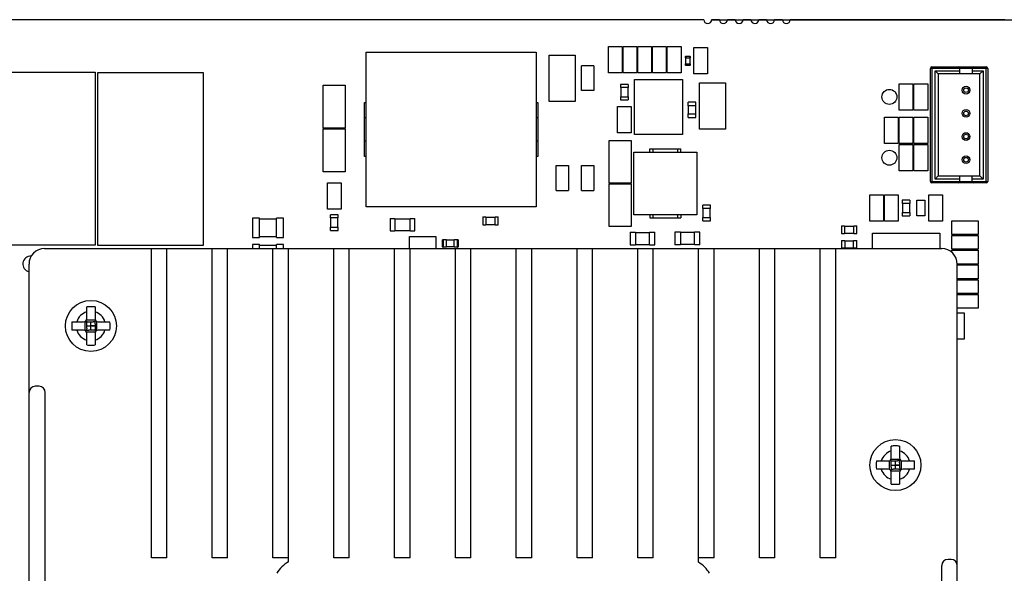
# Model space of a CAD drawing. Header units: millimetres. Extents: x 0 to 559, y 0 to 432.
# Tile 11 of 20: x 178 to 241, y 263 to 299. Entities that reach past the tile are written whole.
import ezdxf
from ezdxf.enums import TextEntityAlignment as Align

# ---------------------------------------------------------------- set-up
doc = ezdxf.new("R2010")
doc.units = ezdxf.units.MM
doc.header["$LTSCALE"] = 30.734
doc.layers.get('0').update_dxf_attribs({"linetype": 'CONTINUOUS'})
doc.layers.add('00_COMPONENTS', color=7, linetype='CONTINUOUS')
doc.layers.add('51__DRAFT_DIMS', color=7, linetype='CONTINUOUS')
doc.styles.get("Standard").update_dxf_attribs({"font": 'simfang.ttf'})
doc.dimstyles.new('DIMSTYLE_1', dxfattribs={"dimtxt": 3, "dimasz": 3, "dimexe": 2.5, "dimexo": 0.5, "dimgap": 0.75, "dimtad": 1, "dimdsep": 46, "dimtxsty": 'STANDARD', "dimblk": '_FILLED', "dimblk1": '_FILLED', "dimblk2": '_FILLED', "dimcen": 0.09, "dimclrt": 3, "dimazin": 2, "dimtp": 0.5, "dimtm": 0.5, "dimtfac": 1, "dimtofl": 0, "dimtmove": 0, "dimatfit": 3, "dimldrblk": '_FILLED', "dimfxl": 1, "dimtolj": 1, "dimarcsym": 0})

# ---------------------------------------------------------------- blocks, each defined once
blk = doc.blocks.new('_FILLED')
at = {"color": 0, "linetype": 'BYBLOCK'}
blk.add_solid([(0, 0), (-1, 0.167), (-1, -0.167)], dxfattribs=at)
blk = doc.blocks.new('*D2')
at = {"layer": '51__DRAFT_DIMS', "color": 4}
for p, q in [((222.362, 299.069), (305.613, 299.069)), ((303.113, 299.069), (303.113, 208.582)), ((303.113, 118.094), (303.113, 208.582)), ((150.209, 118.094), (305.613, 118.094))]:
    blk.add_line(p, q, dxfattribs=at)
at = {"layer": '51__DRAFT_DIMS', "color": 4, "xscale": 3, "yscale": 3, "zscale": 3}
for p, rotation in [((303.113, 299.069), 90), ((303.113, 118.094), 270)]:
    blk.add_blockref('_FILLED', p, dxfattribs=dict(at, rotation=rotation))
at = {"layer": '51__DRAFT_DIMS', "color": 3}
blk.add_text('180.97', height=3, rotation=90, dxfattribs=at).set_placement((302.363, 208.582), align=Align.CENTER)

msp = doc.modelspace()

# ---------------------------------------------------------------- linework, layer by layer
at = {"layer": '00_COMPONENTS', "color": 7}
for p, q in [((221.862, 299.069), (169.6, 299.069)), ((222.878, 299.069), (222.37, 299.069)), ((223.894, 299.069), (223.386, 299.069)), ((224.91, 299.069), (224.402, 299.069)), ((225.926, 299.069), (225.418, 299.069)), ((226.942, 299.069), (226.434, 299.069)), ((241.319, 299.069), (227.45, 299.069)), ((215.694, 295.623), (215.694, 297.325)), ((215.694, 297.325), (216.583, 297.325)), ((216.583, 297.325), (216.583, 295.623)), ((216.647, 295.623), (216.647, 297.325)), ((216.647, 297.325), (217.536, 297.325)), ((217.536, 297.325), (217.536, 295.623)), ((217.599, 295.623), (217.599, 297.325)), ((217.599, 297.325), (218.488, 297.325)), ((218.488, 297.325), (218.488, 295.623)), ((218.552, 295.623), (218.552, 297.325)), ((218.552, 297.325), (219.441, 297.325)), ((219.441, 297.325), (219.441, 295.623)), ((219.504, 295.623), (219.504, 297.325)), ((219.504, 297.325), (220.393, 297.325)), ((220.393, 297.325), (220.393, 295.623)), ((221.219, 295.559), (221.219, 297.261)), ((221.219, 297.261), (222.108, 297.261)), ((222.108, 297.261), (222.108, 295.559)), ((200.038, 286.965), (200.038, 296.965)), ((200.038, 296.965), (211.038, 296.965)), ((211.038, 296.965), (211.038, 286.965)), ((211.874, 293.769), (211.874, 296.766)), ((211.874, 296.766), (213.55, 296.766)), ((213.55, 296.766), (213.55, 293.769)), ((220.688, 296.608), (220.688, 296.698)), ((220.688, 296.608), (220.988, 296.608)), ((220.693, 296.208), (220.693, 296.608)), ((220.698, 296.708), (220.978, 296.708)), ((220.983, 296.208), (220.983, 296.608)), ((220.988, 296.698), (220.988, 296.608)), ((213.963, 294.492), (213.963, 296.092)), ((214.763, 296.092), (213.963, 296.092)), ((214.763, 296.092), (214.763, 294.492)), ((220.688, 296.118), (220.688, 296.208)), ((220.688, 296.208), (220.988, 296.208)), ((220.978, 296.108), (220.698, 296.108)), ((220.988, 296.208), (220.988, 296.118)), ((236.612, 296.01), (240.112, 296.01)), ((175.713, 295.668), (182.528, 295.668)), ((182.528, 295.668), (182.528, 284.492)), ((182.698, 284.472), (182.698, 295.648)), ((182.698, 295.648), (189.513, 295.648)), ((189.513, 295.648), (189.513, 284.472)), ((216.583, 295.623), (215.694, 295.623)), ((217.536, 295.623), (216.647, 295.623)), ((218.488, 295.623), (217.599, 295.623)), ((219.441, 295.623), (218.552, 295.623)), ((220.393, 295.623), (219.504, 295.623)), ((222.108, 295.559), (221.219, 295.559)), ((236.512, 288.61), (236.512, 295.91)), ((236.812, 288.76), (236.812, 295.76)), ((236.812, 295.76), (238.412, 295.76)), ((236.812, 295.76), (237.012, 295.56)), ((237.012, 295.56), (237.012, 288.96)), ((239.712, 295.56), (237.012, 295.56)), ((238.412, 295.56), (238.412, 295.91)), ((239.212, 295.91), (239.212, 295.56)), ((239.212, 295.76), (239.912, 295.76)), ((239.712, 295.56), (239.912, 295.76)), ((239.712, 288.96), (239.712, 295.56)), ((239.912, 295.76), (239.912, 288.76)), ((240.212, 295.91), (240.212, 288.61)), ((197.269, 292.054), (197.269, 294.823)), ((197.269, 294.823), (198.691, 294.823)), ((198.691, 294.823), (198.691, 292.054)), ((216.475, 294.88), (216.475, 294.68)), ((216.975, 294.88), (216.475, 294.88)), ((216.975, 294.68), (216.475, 294.68)), ((216.495, 294.68), (216.495, 294.08)), ((216.955, 294.68), (216.955, 294.08)), ((216.975, 294.88), (216.975, 294.68)), ((217.385, 291.641), (217.385, 295.21)), ((217.385, 295.21), (220.485, 295.21)), ((220.485, 295.21), (220.485, 291.641)), ((221.59, 291.991), (221.59, 294.988)), ((221.59, 294.988), (223.266, 294.988)), ((223.266, 294.988), (223.266, 291.991)), ((234.493, 293.225), (234.493, 294.927)), ((234.493, 294.927), (235.382, 294.927)), ((235.382, 294.927), (235.382, 293.225)), ((235.445, 293.225), (235.445, 294.927)), ((235.445, 294.927), (236.334, 294.927)), ((236.334, 294.927), (236.334, 293.225)), ((214.763, 294.492), (213.963, 294.492)), ((216.475, 294.08), (216.475, 293.88)), ((216.475, 294.08), (216.975, 294.08)), ((216.975, 294.08), (216.975, 293.88)), ((199.938, 290.215), (199.938, 293.715)), ((199.938, 293.715), (200.038, 293.715)), ((211.038, 293.715), (211.138, 293.715)), ((211.138, 293.715), (211.138, 290.215)), ((213.55, 293.769), (211.874, 293.769)), ((216.281, 291.749), (216.281, 293.451)), ((216.281, 293.451), (217.17, 293.451)), ((216.475, 293.88), (216.975, 293.88)), ((217.17, 293.451), (217.17, 291.749)), ((220.844, 293.487), (220.844, 293.737)), ((221.344, 293.737), (220.844, 293.737)), ((221.344, 293.487), (220.844, 293.487)), ((220.865, 292.987), (220.865, 293.487)), ((221.323, 293.487), (221.323, 292.987)), ((221.344, 293.487), (221.344, 293.737)), ((220.844, 292.737), (220.844, 292.987)), ((220.844, 292.987), (221.344, 292.987)), ((221.344, 292.737), (221.344, 292.987)), ((233.54, 291.066), (233.54, 292.768)), ((233.54, 292.768), (234.429, 292.768)), ((234.429, 292.768), (234.429, 291.066)), ((235.382, 293.225), (234.493, 293.225)), ((234.493, 291.066), (234.493, 292.768)), ((234.493, 292.768), (235.382, 292.768)), ((235.382, 292.768), (235.382, 291.066)), ((236.334, 293.225), (235.445, 293.225)), ((235.445, 291.066), (235.445, 292.768)), ((235.445, 292.768), (236.334, 292.768)), ((236.334, 292.768), (236.334, 291.066)), ((200.038, 292.715), (199.938, 292.715)), ((211.138, 292.715), (211.038, 292.715)), ((220.844, 292.737), (221.344, 292.737)), ((198.691, 292.054), (197.269, 292.054)), ((197.269, 289.235), (197.269, 292.003)), ((197.269, 292.003), (198.691, 292.003)), ((198.691, 292.003), (198.691, 289.235)), ((217.17, 291.749), (216.281, 291.749)), ((220.485, 291.641), (217.385, 291.641)), ((223.266, 291.991), (221.59, 291.991)), ((200.038, 291.215), (199.938, 291.215)), ((211.138, 291.215), (211.038, 291.215)), ((215.748, 288.486), (215.748, 291.254)), ((215.748, 291.254), (217.17, 291.254)), ((217.17, 291.254), (217.17, 288.486)), ((234.429, 291.066), (233.54, 291.066)), ((235.382, 291.066), (234.493, 291.066)), ((234.493, 289.288), (234.493, 290.99)), ((234.493, 290.99), (235.382, 290.99)), ((235.382, 290.99), (235.382, 289.288)), ((236.334, 291.066), (235.445, 291.066)), ((235.445, 289.288), (235.445, 290.99)), ((235.445, 290.99), (236.334, 290.99)), ((236.334, 290.99), (236.334, 289.288)), ((200.038, 290.215), (199.938, 290.215)), ((211.138, 290.215), (211.038, 290.215)), ((217.35, 286.45), (217.35, 290.51)), ((217.35, 290.51), (221.41, 290.51)), ((218.38, 290.51), (218.38, 290.705)), ((218.38, 290.705), (220.38, 290.705)), ((218.575, 290.705), (218.575, 290.51)), ((220.185, 290.51), (220.185, 290.705)), ((220.38, 290.51), (220.38, 290.705)), ((221.41, 290.51), (221.41, 286.45)), ((212.312, 288.029), (212.312, 289.629)), ((212.312, 289.629), (213.112, 289.629)), ((213.112, 289.629), (213.112, 288.029)), ((213.963, 288.029), (213.963, 289.629)), ((213.963, 289.629), (214.763, 289.629)), ((214.763, 289.629), (214.763, 288.029)), ((198.691, 289.235), (197.269, 289.235)), ((235.382, 289.288), (234.493, 289.288)), ((236.334, 289.288), (235.445, 289.288)), ((236.812, 288.76), (237.012, 288.96)), ((237.012, 288.96), (239.712, 288.96)), ((238.412, 288.61), (238.412, 288.96)), ((239.212, 288.61), (239.212, 288.96)), ((239.912, 288.76), (239.712, 288.96)), ((197.536, 286.809), (197.536, 288.511)), ((197.536, 288.511), (198.425, 288.511)), ((198.425, 288.511), (198.425, 286.809)), ((217.17, 288.486), (215.748, 288.486)), ((215.748, 285.692), (215.748, 288.46)), ((215.748, 288.46), (217.17, 288.46)), ((217.17, 288.46), (217.17, 285.692)), ((240.112, 288.51), (236.612, 288.51)), ((238.412, 288.76), (236.812, 288.76)), ((239.912, 288.76), (239.212, 288.76)), ((212.312, 288.029), (213.112, 288.029)), ((213.963, 288.029), (214.763, 288.029)), ((232.588, 286.034), (232.588, 287.736)), ((232.588, 287.736), (233.477, 287.736)), ((233.477, 287.736), (233.477, 286.034)), ((233.54, 286.034), (233.54, 287.736)), ((233.54, 287.736), (234.429, 287.736)), ((234.429, 287.736), (234.429, 286.034)), ((236.398, 286.034), (236.398, 287.736)), ((236.398, 287.736), (237.287, 287.736)), ((237.287, 287.736), (237.287, 286.034)), ((221.797, 286.866), (221.797, 287.066)), ((222.297, 287.066), (221.797, 287.066)), ((222.297, 286.866), (222.297, 287.066)), ((234.687, 287.387), (234.687, 287.187)), ((235.187, 287.387), (234.687, 287.387)), ((235.187, 287.187), (234.687, 287.187)), ((234.707, 287.187), (234.707, 286.587)), ((235.167, 287.187), (235.167, 286.587)), ((235.187, 287.387), (235.187, 287.187)), ((235.64, 286.389), (235.64, 287.389)), ((235.64, 287.389), (236.14, 287.389)), ((236.14, 287.389), (236.14, 286.389)), ((198.425, 286.809), (197.536, 286.809)), ((197.73, 286.244), (197.73, 286.444)), ((198.23, 286.444), (197.73, 286.444)), ((198.23, 286.244), (198.23, 286.444)), ((211.038, 286.965), (200.038, 286.965)), ((221.41, 286.45), (217.35, 286.45)), ((218.38, 286.45), (218.38, 286.255)), ((218.575, 286.45), (218.575, 286.255)), ((220.185, 286.255), (220.185, 286.45)), ((220.38, 286.45), (220.38, 286.255)), ((222.297, 286.866), (221.797, 286.866)), ((221.817, 286.266), (221.817, 286.866)), ((222.277, 286.266), (222.277, 286.866)), ((234.687, 286.587), (234.687, 286.387)), ((234.687, 286.587), (235.187, 286.587)), ((234.687, 286.387), (235.187, 286.387)), ((235.187, 286.587), (235.187, 286.387)), ((236.14, 286.389), (235.64, 286.389)), ((192.703, 286.24), (192.703, 284.99)), ((193.153, 286.24), (192.703, 286.24)), ((193.153, 284.99), (193.153, 286.24)), ((193.153, 286.19), (194.253, 286.19)), ((194.253, 284.99), (194.253, 286.24)), ((194.703, 286.24), (194.253, 286.24)), ((194.703, 284.99), (194.703, 286.24)), ((198.23, 286.244), (197.73, 286.244)), ((197.75, 285.644), (197.75, 286.244)), ((198.21, 285.644), (198.21, 286.244)), ((201.586, 286.206), (201.586, 285.406)), ((201.586, 286.206), (201.886, 286.206)), ((201.886, 286.206), (201.886, 285.406)), ((201.886, 286.186), (202.886, 286.186)), ((202.886, 285.406), (202.886, 286.206)), ((202.886, 286.206), (203.186, 286.206)), ((203.186, 285.406), (203.186, 286.206)), ((207.575, 286.31), (207.575, 285.81)), ((207.575, 286.31), (207.775, 286.31)), ((207.575, 285.81), (207.775, 285.81)), ((207.775, 286.31), (207.775, 285.81)), ((207.775, 286.29), (208.375, 286.29)), ((207.775, 285.83), (208.375, 285.83)), ((208.375, 285.81), (208.375, 286.31)), ((208.375, 286.31), (208.575, 286.31)), ((208.375, 285.81), (208.575, 285.81)), ((208.575, 285.81), (208.575, 286.31)), ((218.38, 286.255), (220.38, 286.255)), ((221.797, 286.066), (221.797, 286.266)), ((221.797, 286.266), (222.297, 286.266)), ((221.797, 286.066), (222.297, 286.066)), ((222.297, 286.066), (222.297, 286.266)), ((233.477, 286.034), (232.588, 286.034)), ((234.429, 286.034), (233.54, 286.034)), ((237.287, 286.034), (236.398, 286.034)), ((237.896, 285.171), (237.896, 286.06)), ((237.896, 286.06), (239.598, 286.06)), ((239.598, 286.06), (239.598, 285.171)), ((197.73, 285.444), (197.73, 285.644)), ((197.73, 285.644), (198.23, 285.644)), ((197.73, 285.444), (198.23, 285.444)), ((198.23, 285.444), (198.23, 285.644)), ((201.586, 285.406), (201.886, 285.406)), ((201.886, 285.426), (202.886, 285.426)), ((202.886, 285.406), (203.186, 285.406)), ((217.17, 285.692), (215.748, 285.692)), ((217.095, 285.317), (217.095, 284.517)), ((217.095, 285.317), (217.445, 285.317)), ((217.445, 285.317), (217.445, 284.517)), ((217.445, 285.297), (218.345, 285.297)), ((218.345, 284.517), (218.345, 285.317)), ((218.345, 285.317), (218.695, 285.317)), ((218.695, 284.517), (218.695, 285.317)), ((220.001, 285.317), (220.001, 284.517)), ((220.351, 285.317), (220.001, 285.317)), ((220.351, 285.317), (220.351, 284.517)), ((221.251, 285.297), (220.351, 285.297)), ((221.251, 284.517), (221.251, 285.317)), ((221.601, 285.317), (221.251, 285.317)), ((221.601, 284.517), (221.601, 285.317)), ((230.753, 285.738), (230.753, 285.238)), ((230.753, 285.738), (230.953, 285.738)), ((230.753, 285.238), (230.953, 285.238)), ((230.953, 285.738), (230.953, 285.238)), ((230.953, 285.718), (231.553, 285.718)), ((230.953, 285.258), (231.553, 285.258)), ((231.553, 285.238), (231.553, 285.738)), ((231.553, 285.738), (231.753, 285.738)), ((231.553, 285.238), (231.753, 285.238)), ((231.753, 285.238), (231.753, 285.738)), ((232.76, 284.259), (232.76, 285.252)), ((232.76, 285.252), (237.114, 285.252)), ((237.114, 285.252), (237.114, 284.259)), ((239.598, 285.171), (237.896, 285.171)), ((237.896, 284.218), (237.896, 285.107)), ((237.896, 285.107), (239.598, 285.107)), ((239.598, 285.107), (239.598, 284.218)), ((182.528, 284.492), (175.713, 284.492)), ((189.513, 284.472), (182.698, 284.472)), ((192.703, 284.99), (193.153, 284.99)), ((192.703, 284.526), (192.703, 284.259)), ((193.153, 284.526), (192.703, 284.526)), ((193.153, 285.04), (194.253, 285.04)), ((193.153, 284.259), (193.153, 284.526)), ((193.153, 284.476), (194.253, 284.476)), ((194.253, 284.99), (194.703, 284.99)), ((194.253, 284.259), (194.253, 284.526)), ((194.703, 284.526), (194.253, 284.526)), ((194.703, 284.259), (194.703, 284.526)), ((202.844, 284.259), (202.844, 285.044)), ((202.844, 285.044), (204.546, 285.044)), ((204.546, 285.044), (204.546, 284.259)), ((204.977, 284.379), (204.977, 284.819)), ((205.007, 284.849), (205.227, 284.849)), ((205.227, 284.349), (205.227, 284.849)), ((205.227, 284.829), (205.727, 284.829)), ((205.727, 284.349), (205.727, 284.849)), ((205.727, 284.849), (205.947, 284.849)), ((205.977, 284.819), (205.977, 284.379)), ((217.095, 284.517), (217.445, 284.517)), ((217.445, 284.537), (218.345, 284.537)), ((218.345, 284.517), (218.695, 284.517)), ((220.351, 284.517), (220.001, 284.517)), ((221.251, 284.537), (220.351, 284.537)), ((221.601, 284.517), (221.251, 284.517)), ((230.753, 284.786), (230.753, 284.286)), ((230.753, 284.786), (230.978, 284.786)), ((230.978, 284.786), (230.978, 284.286)), ((230.978, 284.772), (231.528, 284.772)), ((231.528, 284.286), (231.528, 284.786)), ((231.528, 284.786), (231.753, 284.786)), ((231.753, 284.286), (231.753, 284.786)), ((179.248, 284.259), (237.248, 284.259)), ((186.158, 264.259), (186.158, 284.259)), ((187.158, 264.259), (187.158, 284.259)), ((190.088, 264.259), (190.088, 284.259)), ((191.088, 264.259), (191.088, 284.259)), ((194.018, 264.259), (194.018, 284.259)), ((195.018, 264.003), (195.018, 284.259)), ((197.948, 264.259), (197.948, 284.259)), ((198.948, 264.259), (198.948, 284.259)), ((201.878, 264.259), (201.878, 284.259)), ((202.878, 264.259), (202.878, 284.259)), ((205.227, 284.349), (205.007, 284.349)), ((205.727, 284.369), (205.227, 284.369)), ((205.947, 284.349), (205.727, 284.349)), ((205.808, 264.259), (205.808, 284.259)), ((206.808, 264.259), (206.808, 284.259)), ((209.738, 264.259), (209.738, 284.259)), ((210.738, 264.259), (210.738, 284.259)), ((213.668, 264.259), (213.668, 284.259)), ((214.668, 264.259), (214.668, 284.259)), ((217.598, 264.259), (217.598, 284.259)), ((218.598, 264.259), (218.598, 284.259)), ((221.528, 263.974), (221.528, 284.259)), ((222.528, 264.259), (222.528, 284.259)), ((225.458, 264.259), (225.458, 284.259)), ((226.458, 264.259), (226.458, 284.259)), ((229.388, 264.259), (229.388, 284.259)), ((230.388, 264.259), (230.388, 284.259)), ((230.978, 284.286), (230.753, 284.286)), ((231.528, 284.3), (230.978, 284.3)), ((231.753, 284.286), (231.528, 284.286)), ((239.598, 284.218), (237.896, 284.218)), ((237.896, 284.021), (237.896, 284.155)), ((237.896, 284.155), (239.598, 284.155)), ((239.598, 284.155), (239.598, 283.266)), ((178.248, 183.259), (178.248, 283.259)), ((239.598, 283.266), (238.248, 283.266)), ((238.248, 183.259), (238.248, 283.259)), ((238.248, 283.202), (239.598, 283.202)), ((239.598, 283.202), (239.598, 282.313)), ((239.598, 282.313), (238.248, 282.313)), ((238.248, 282.25), (239.598, 282.25)), ((239.598, 282.25), (239.598, 281.361)), ((239.598, 281.361), (238.248, 281.361)), ((238.248, 281.297), (239.598, 281.297)), ((239.598, 281.297), (239.598, 280.408)), ((181.978, 279.729), (181.978, 280.488)), ((182.518, 280.488), (182.518, 279.729)), ((239.598, 280.408), (238.248, 280.408)), ((238.248, 280.116), (238.684, 280.116)), ((238.684, 280.116), (238.684, 278.414)), ((181.02, 279.529), (181.778, 279.529)), ((181.92, 279.588), (181.966, 279.541)), ((181.978, 279.118), (181.978, 279.401)), ((182.106, 279.529), (182.39, 279.529)), ((182.248, 278.989), (182.248, 279.529)), ((182.518, 279.401), (182.518, 279.118)), ((182.577, 279.588), (182.53, 279.541)), ((182.718, 279.529), (183.477, 279.529)), ((181.778, 278.989), (181.02, 278.989)), ((181.92, 278.931), (181.966, 278.977)), ((181.978, 279.259), (182.518, 279.259)), ((181.978, 278.031), (181.978, 278.789)), ((182.39, 278.989), (182.106, 278.989)), ((182.518, 278.789), (182.518, 278.031)), ((182.577, 278.931), (182.53, 278.977)), ((183.477, 278.989), (182.718, 278.989)), ((238.684, 278.414), (238.248, 278.414)), ((178.898, 275.359), (178.648, 275.359)), ((179.298, 192.659), (179.298, 274.959)), ((233.978, 270.729), (233.978, 271.488)), ((234.518, 271.488), (234.518, 270.729)), ((233.02, 270.529), (233.778, 270.529)), ((233.92, 270.588), (233.966, 270.541)), ((234.106, 270.529), (234.39, 270.529)), ((234.248, 269.989), (234.248, 270.529)), ((234.577, 270.588), (234.53, 270.541)), ((234.718, 270.529), (235.477, 270.529)), ((233.778, 269.989), (233.02, 269.989)), ((233.92, 269.931), (233.966, 269.977)), ((233.978, 270.118), (233.978, 270.401)), ((233.978, 270.259), (234.518, 270.259)), ((234.39, 269.989), (234.106, 269.989)), ((234.518, 270.401), (234.518, 270.118)), ((234.577, 269.931), (234.53, 269.977)), ((235.477, 269.989), (234.718, 269.989)), ((233.978, 269.031), (233.978, 269.789)), ((234.518, 269.789), (234.518, 269.031)), ((187.158, 264.259), (186.158, 264.259)), ((191.088, 264.259), (190.088, 264.259)), ((195.018, 264.259), (194.018, 264.259)), ((198.948, 264.259), (197.948, 264.259)), ((202.878, 264.259), (201.878, 264.259)), ((206.808, 264.259), (205.808, 264.259)), ((210.738, 264.259), (209.738, 264.259)), ((214.668, 264.259), (213.668, 264.259)), ((218.598, 264.259), (217.598, 264.259)), ((222.528, 264.259), (221.528, 264.259)), ((226.458, 264.259), (225.458, 264.259)), ((230.388, 264.259), (229.388, 264.259)), ((237.848, 264.159), (237.648, 264.159)), ((237.248, 192.659), (237.248, 263.759))]:
    msp.add_line(p, q, dxfattribs=at)
at = {"layer": '00_COMPONENTS', "color": 4}
for p, q in [((220.988, 296.698), (220.688, 296.698)), ((220.698, 296.708), (220.698, 296.608)), ((220.978, 296.608), (220.978, 296.708)), ((220.688, 296.118), (220.988, 296.118)), ((220.698, 296.208), (220.698, 296.108)), ((220.978, 296.108), (220.978, 296.208)), ((236.612, 296.01), (236.612, 288.51)), ((240.112, 288.51), (240.112, 296.01)), ((240.212, 295.91), (236.512, 295.91)), ((236.512, 288.61), (240.212, 288.61)), ((205.227, 284.819), (204.977, 284.819)), ((205.007, 284.849), (205.007, 284.349)), ((205.727, 284.809), (205.227, 284.809)), ((205.977, 284.819), (205.727, 284.819)), ((205.947, 284.349), (205.947, 284.849)), ((204.977, 284.379), (205.227, 284.379)), ((205.227, 284.389), (205.727, 284.389)), ((205.727, 284.379), (205.977, 284.379)), ((181.876, 278.964), (181.876, 279.555)), ((182.544, 279.632), (181.953, 279.632)), ((182.226, 279.529), (182.248, 279.507)), ((182.248, 279.507), (182.271, 279.529)), ((182.621, 279.555), (182.621, 278.964)), ((181.953, 278.887), (182.544, 278.887)), ((181.978, 279.282), (182.001, 279.259)), ((182.001, 279.259), (181.978, 279.237)), ((182.248, 279.012), (182.226, 278.989)), ((182.271, 278.989), (182.248, 279.012)), ((182.496, 279.259), (182.518, 279.282)), ((182.518, 279.237), (182.496, 279.259)), ((233.876, 269.964), (233.876, 270.555)), ((234.544, 270.632), (233.953, 270.632)), ((234.226, 270.529), (234.248, 270.507)), ((234.248, 270.507), (234.271, 270.529)), ((234.621, 270.555), (234.621, 269.964)), ((233.953, 269.887), (234.544, 269.887)), ((233.978, 270.282), (234.001, 270.259)), ((234.001, 270.259), (233.978, 270.237)), ((234.248, 270.012), (234.226, 269.989)), ((234.271, 269.989), (234.248, 270.012)), ((234.496, 270.259), (234.518, 270.282)), ((234.518, 270.237), (234.496, 270.259))]:
    msp.add_line(p, q, dxfattribs=at)
at = {"layer": '00_COMPONENTS', "color": 7}
for points in [[(182.249, 279.3), (182.249, 279.342), (182.248, 279.383), (182.248, 279.424), (182.248, 279.466), (182.248, 279.507)], [(182.001, 279.259), (182.042, 279.259), (182.083, 279.259), (182.125, 279.259), (182.166, 279.26), (182.207, 279.26), (182.289, 279.259)], [(182.248, 279.012), (182.249, 279.053), (182.249, 279.094), (182.248, 279.136), (182.248, 279.177), (182.248, 279.218), (182.249, 279.3)], [(182.496, 279.259), (182.455, 279.26), (182.413, 279.26), (182.372, 279.259), (182.33, 279.259), (182.289, 279.259)], [(234.249, 270.3), (234.249, 270.342), (234.248, 270.383), (234.248, 270.424), (234.248, 270.466), (234.248, 270.507)], [(234.001, 270.259), (234.042, 270.259), (234.083, 270.259), (234.125, 270.259), (234.166, 270.26), (234.207, 270.26), (234.289, 270.259)], [(234.248, 270.012), (234.249, 270.053), (234.249, 270.094), (234.248, 270.136), (234.248, 270.177), (234.248, 270.218), (234.249, 270.3)], [(234.496, 270.259), (234.455, 270.26), (234.413, 270.26), (234.372, 270.259), (234.33, 270.259), (234.289, 270.259)]]:
    msp.add_lwpolyline(points, dxfattribs=at)
for centre, radius in [((238.812, 294.51), 0.25), ((238.812, 294.51), 0.15), ((233.858, 294.076), 0.483), ((238.812, 293.01), 0.25), ((238.812, 293.01), 0.15), ((238.812, 291.51), 0.25), ((238.812, 291.51), 0.15), ((233.858, 290.139), 0.483), ((238.812, 290.01), 0.25), ((238.812, 290.01), 0.15), ((182.248, 279.259), 1.65), ((234.248, 270.259), 1.65)]:
    msp.add_circle(centre, radius, dxfattribs=at)
for centre, radius, start, end in [((222.116, 299.069), 0.254, 180, 360), ((223.132, 299.069), 0.254, 180, 360), ((224.148, 299.069), 0.254, 180, 360), ((225.164, 299.069), 0.254, 180, 360), ((226.18, 299.069), 0.254, 180, 360), ((227.196, 299.069), 0.254, 180, 360), ((220.698, 296.698), 0.01, 90, 180), ((220.978, 296.698), 0.01, 0, 90), ((220.698, 296.118), 0.01, 180, 270), ((220.978, 296.118), 0.01, 270, 360), ((236.612, 295.91), 0.1, 90, 180), ((238.312, 295.91), 0.1, 0, 90), ((239.312, 295.91), 0.1, 90, 180), ((240.112, 295.91), 0.1, 0, 90), ((236.612, 288.61), 0.1, 180, 270), ((238.312, 288.61), 0.1, 270, 360), ((239.312, 288.61), 0.1, 180, 270), ((240.112, 288.61), 0.1, 270, 360), ((205.007, 284.819), 0.03, 90, 180), ((205.947, 284.819), 0.03, 0, 90), ((179.248, 283.259), 1, 90, 180), ((205.007, 284.379), 0.03, 180, 270), ((205.947, 284.379), 0.03, 270, 360), ((237.248, 283.259), 1, 0, 90), ((178.359, 283.266), 0.508, 86.44448, 257.43576), ((182.245, 276.69), 3.807, 89.95649, 94.02307), ((182.251, 276.69), 3.807, 85.97693, 90.04351), ((184.821, 279.259), 3.811, 175.93725, 184.06275), ((181.778, 279.729), 0.2, 270, 360), ((182.718, 279.729), 0.2, 180, 270), ((179.675, 279.259), 3.811, 355.93725, 4.06275), ((181.778, 278.789), 0.2, 0, 90), ((182.718, 278.789), 0.2, 90, 180), ((182.245, 281.829), 3.807, 265.97693, 270.04351), ((182.251, 281.829), 3.807, 269.95649, 274.02307), ((178.648, 274.959), 0.4, 90, 180), ((178.898, 274.959), 0.4, 0, 90), ((234.245, 267.69), 3.807, 89.95649, 94.02307), ((234.251, 267.69), 3.807, 85.97693, 90.04351), ((236.821, 270.259), 3.811, 175.93725, 184.06275), ((233.778, 270.729), 0.2, 270, 360), ((234.718, 270.729), 0.2, 180, 270), ((231.675, 270.259), 3.811, 355.93725, 4.06275), ((233.778, 269.789), 0.2, 0, 90), ((234.718, 269.789), 0.2, 90, 180), ((234.245, 272.829), 3.807, 265.97693, 270.04351), ((234.251, 272.829), 3.807, 269.95649, 274.02307), ((237.648, 263.759), 0.4, 90, 180), ((237.848, 263.759), 0.4, 0, 90), ((195.998, 262.259), 2, 119.34058, 149.99746), ((220.498, 262.259), 2, 30.00165, 59.00255)]:
    msp.add_arc(centre, radius, start, end, dxfattribs=at)
at = {"layer": '00_COMPONENTS', "color": 4}
for centre, start, end in [((182.248, 279.259), 106.51166, 163.48834), ((182.248, 279.259), 16.51166, 73.48834), ((182.248, 279.259), 196.51166, 253.48834), ((182.248, 279.259), 286.51166, 343.48834), ((234.248, 270.259), 106.51166, 163.48834), ((234.248, 270.259), 16.51166, 73.48834), ((234.248, 270.259), 196.51166, 253.48834), ((234.248, 270.259), 286.51166, 343.48834)]:
    msp.add_arc(centre, 0.95, start, end, dxfattribs=at)
at = {"layer": '00_COMPONENTS', "color": 7}
for points, knots in [([(181.966, 279.541), (181.978, 279.54), (182.025, 279.533), (182.071, 279.529), (182.106, 279.529)], [0, 0, 0, 0, 0.256621, 1, 1, 1, 1]), ([(181.978, 279.401), (181.978, 279.413), (181.977, 279.46), (181.972, 279.506), (181.966, 279.541)], [0, 0, 0, 0, 0.242917, 1, 1, 1, 1]), ([(182.53, 279.541), (182.518, 279.54), (182.472, 279.533), (182.425, 279.529), (182.39, 279.529)], [0, 0, 0, 0, 0.256621, 1, 1, 1, 1]), ([(182.518, 279.401), (182.518, 279.413), (182.519, 279.46), (182.525, 279.506), (182.53, 279.541)], [0, 0, 0, 0, 0.242917, 1, 1, 1, 1]), ([(181.978, 279.118), (181.978, 279.106), (181.977, 279.059), (181.972, 279.013), (181.966, 278.977)], [0, 0, 0, 0, 0.242917, 1, 1, 1, 1]), ([(181.966, 278.977), (181.978, 278.979), (182.025, 278.986), (182.071, 278.989), (182.106, 278.989)], [0, 0, 0, 0, 0.256621, 1, 1, 1, 1]), ([(182.53, 278.977), (182.518, 278.979), (182.472, 278.986), (182.425, 278.989), (182.39, 278.989)], [0, 0, 0, 0, 0.256621, 1, 1, 1, 1]), ([(182.518, 279.118), (182.518, 279.106), (182.519, 279.059), (182.525, 279.013), (182.53, 278.977)], [0, 0, 0, 0, 0.242917, 1, 1, 1, 1]), ([(233.966, 270.541), (233.978, 270.54), (234.025, 270.533), (234.071, 270.529), (234.106, 270.529)], [0, 0, 0, 0, 0.256621, 1, 1, 1, 1]), ([(233.978, 270.401), (233.978, 270.413), (233.977, 270.46), (233.972, 270.506), (233.966, 270.541)], [0, 0, 0, 0, 0.242917, 1, 1, 1, 1]), ([(234.53, 270.541), (234.518, 270.54), (234.472, 270.533), (234.425, 270.529), (234.39, 270.529)], [0, 0, 0, 0, 0.256621, 1, 1, 1, 1]), ([(234.518, 270.401), (234.518, 270.413), (234.519, 270.46), (234.525, 270.506), (234.53, 270.541)], [0, 0, 0, 0, 0.242917, 1, 1, 1, 1]), ([(233.978, 270.118), (233.978, 270.106), (233.977, 270.059), (233.972, 270.013), (233.966, 269.977)], [0, 0, 0, 0, 0.242917, 1, 1, 1, 1]), ([(233.966, 269.977), (233.978, 269.979), (234.025, 269.986), (234.071, 269.989), (234.106, 269.989)], [0, 0, 0, 0, 0.256621, 1, 1, 1, 1]), ([(234.53, 269.977), (234.518, 269.979), (234.472, 269.986), (234.425, 269.989), (234.39, 269.989)], [0, 0, 0, 0, 0.256621, 1, 1, 1, 1]), ([(234.518, 270.118), (234.518, 270.106), (234.519, 270.059), (234.525, 270.013), (234.53, 269.977)], [0, 0, 0, 0, 0.242917, 1, 1, 1, 1])]:
    msp.add_open_spline(points, degree=3, knots=knots, dxfattribs=at)

# ---------------------------------------------------------------- dimensions: what is measured, and where the dimension line sits
at = {"layer": '51__DRAFT_DIMS', "color": 4}
dim = msp.add_linear_dim(base=(303.11336, 118.09448), p1=(221.8618, 299.06945), p2=(149.70948, 118.09448), angle=270, dimstyle='DIMSTYLE_1', dxfattribs=at)
dim.commit()
dim.dimension.update_dxf_attribs({"geometry": '*D2', "text_midpoint": (303.11336, 208.66692), "dimtype": 160})

doc.saveas('drawing.dxf')
